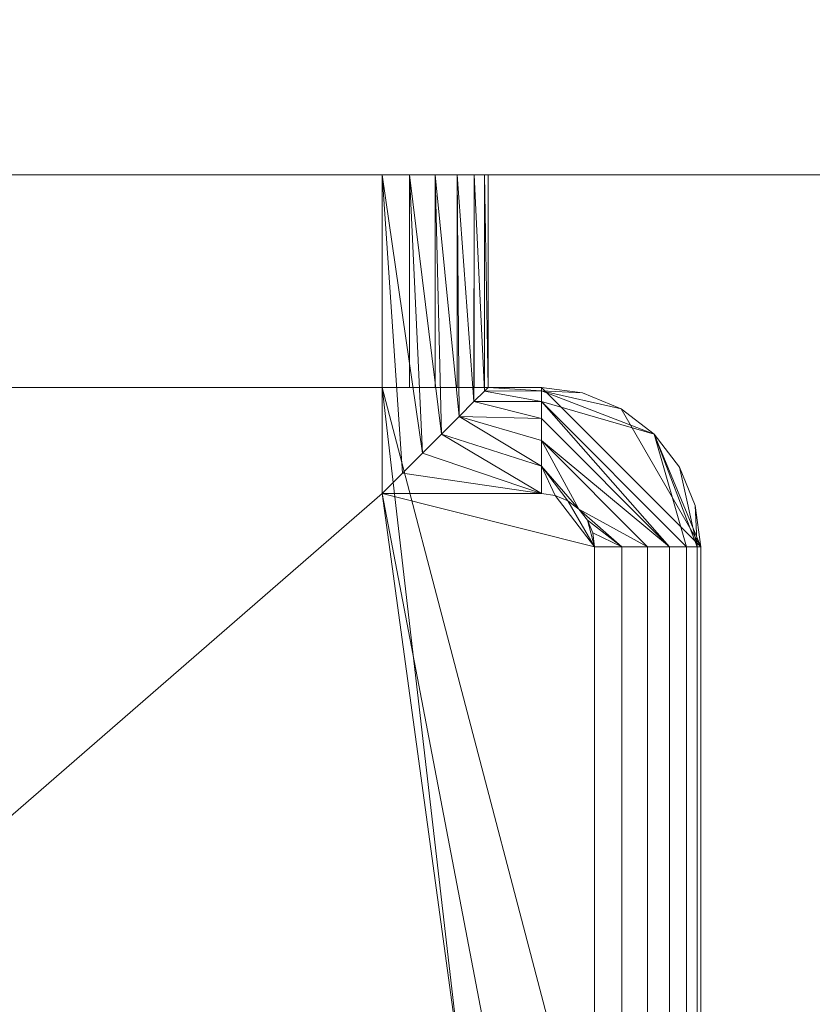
# Model space of a CAD drawing. Header units: millimetres. Extents: x -15489 to 15034, y -13406 to 13375.
# Tile 32 of 35: x -340 to -265, y -2468 to -2376. Entities that reach past the tile are written whole.
import ezdxf

# ---------------------------------------------------------------- set-up
doc = ezdxf.new("R2010")
doc.units = ezdxf.units.MM
doc.layers.add('A-WALL', color=113, linetype='Continuous', lineweight=9)
doc.layers.add('P-SANR-FIXT', color=6, linetype='Continuous', lineweight=9)

# ---------------------------------------------------------------- blocks, each defined once
blk = doc.blocks.new('FFAS4955-701440BT0_REVIT - EasySET_ Exposed Shower Auto Temperature-392283-_3D_')
at = {"layer": 'P-SANR-FIXT'}
mesh = blk.add_polyface(dxfattribs=at)
corners = [(-1, 100, 109), (251, 100, 109), (251, 120, 109), (266, 120, 109), (269.882, 120.511, 109), (273.5, 122.01, 109), (276.607, 124.393, 109), (278.99, 127.5, 109), (280.489, 131.118, 109), (281, 135, 109), (281, 234.5, 109), (280.489, 238.382, 109), (278.99, 242, 109), (276.607, 245.107, 109), (273.5, 247.49, 109), (269.882, 248.989, 109), (266, 249.5, 109), (-16, 249.5, 109), (-19.882, 248.989, 109), (-23.5, 247.49, 109), (-26.607, 245.107, 109), (-28.99, 242, 109), (-30.489, 238.382, 109), (-31, 234.5, 109), (-31, 135, 109), (-30.489, 131.118, 109), (-28.99, 127.5, 109), (-26.607, 124.393, 109), (-23.5, 122.01, 109), (-19.882, 120.511, 109), (-16, 120, 109), (-1, 120, 109)]
mesh.append_faces([[corners[k] for k in face] for face in [(13, 10, 11, 12)]], dxfattribs={"vtx0": -1})
mesh.append_faces([[corners[k] for k in face] for face in [(5, 9, 4)]], dxfattribs={"vtx0": -1, "vtx1": -1})
mesh.append_faces([[corners[k] for k in face] for face in [(17, 31, 2, 16), (16, 2, 10, 15)]], dxfattribs={"vtx0": -1, "vtx1": -1, "vtx2": -1})
mesh.append_faces([[corners[k] for k in face] for face in [(24, 27, 28), (24, 30, 31, 23), (2, 9, 10)]], dxfattribs={"vtx0": -1, "vtx2": -1})
mesh.append_faces([[corners[k] for k in face] for face in [(9, 2, 3, 4), (24, 28, 29, 30), (23, 18, 19, 20)]], dxfattribs={"vtx0": -1, "vtx3": -1})
mesh.append_faces([[corners[k] for k in face] for face in [(26, 27, 24, 25), (8, 9, 7)]], dxfattribs={"vtx1": -1})
mesh.append_faces([[corners[k] for k in face] for face in [(6, 7, 9, 5), (14, 15, 10, 13)]], dxfattribs={"vtx1": -1, "vtx2": -1})
mesh.append_faces([[corners[k] for k in face] for face in [(17, 18, 23, 31)]], dxfattribs={"vtx1": -1, "vtx2": -1, "vtx3": -1})
mesh.append_faces([[corners[k] for k in face] for face in [(0, 1, 2, 31)]], dxfattribs={"vtx2": -1})
mesh.append_faces([[corners[k] for k in face] for face in [(20, 21, 22, 23)]], dxfattribs={"vtx3": -1})
mesh = blk.add_polyface(dxfattribs=at)
corners = [(251, 100, 54), (-1, 100, 54), (-1, 130, 54), (-16, 130, 54), (-17.294, 130.17, 54), (-18.5, 130.67, 54), (-19.536, 131.464, 54), (-20.33, 132.5, 54), (-20.83, 133.706, 54), (-21, 135, 54), (-21, 234.5, 54), (-20.83, 235.794, 54), (-20.33, 237, 54), (-19.536, 238.036, 54), (-18.5, 238.83, 54), (-17.294, 239.33, 54), (-16, 239.5, 54), (125, 239.5, 54), (266, 239.5, 54), (267.294, 239.33, 54), (268.5, 238.83, 54), (269.536, 238.036, 54), (270.33, 237, 54), (270.83, 235.794, 54), (271, 234.5, 54), (271, 135, 54), (270.83, 133.706, 54), (270.33, 132.5, 54), (269.536, 131.464, 54), (268.5, 130.67, 54), (267.294, 130.17, 54), (266, 130, 54), (251, 130, 54)]
mesh.append_faces([[corners[k] for k in face] for face in [(13, 10, 11, 12)]], dxfattribs={"vtx0": -1})
mesh.append_faces([[corners[k] for k in face] for face in [(5, 9, 4)]], dxfattribs={"vtx0": -1, "vtx1": -1})
mesh.append_faces([[corners[k] for k in face] for face in [(16, 2, 10, 15), (18, 24, 32, 17)]], dxfattribs={"vtx0": -1, "vtx1": -1, "vtx2": -1})
mesh.append_faces([[corners[k] for k in face] for face in [(17, 32, 0), (25, 28, 29), (25, 31, 32, 24), (24, 20, 21)]], dxfattribs={"vtx0": -1, "vtx2": -1})
mesh.append_faces([[corners[k] for k in face] for face in [(9, 2, 3, 4), (17, 0, 1, 2), (25, 29, 30, 31), (24, 18, 19, 20)]], dxfattribs={"vtx0": -1, "vtx3": -1})
mesh.append_faces([[corners[k] for k in face] for face in [(27, 28, 25, 26), (8, 9, 7)]], dxfattribs={"vtx1": -1})
mesh.append_faces([[corners[k] for k in face] for face in [(6, 7, 9, 5), (14, 15, 10, 13), (16, 17, 2), (9, 10, 2)]], dxfattribs={"vtx1": -1, "vtx2": -1})
mesh.append_faces([[corners[k] for k in face] for face in [(21, 22, 23, 24)]], dxfattribs={"vtx3": -1})
mesh = blk.add_polyface(dxfattribs=at)
corners = [(-21, 135, 54), (-23.588, 135, 54.341), (-26, 135, 55.34), (-28.071, 135, 56.929), (-29.66, 135, 59), (-30.659, 135, 61.412), (-31, 135, 64), (-31, 234.5, 64), (-30.659, 234.5, 61.412), (-29.66, 234.5, 59), (-28.071, 234.5, 56.929), (-26, 234.5, 55.34), (-23.588, 234.5, 54.341), (-21, 234.5, 54)]
mesh.append_faces([[corners[k] for k in face] for face in [(3, 10, 11, 2)]], dxfattribs={"vtx0": -1, "vtx2": -1})
mesh.append_faces([[corners[k] for k in face] for face in [(8, 9, 4, 5), (3, 4, 9, 10), (11, 12, 1, 2)]], dxfattribs={"vtx1": -1, "vtx3": -1})
mesh.append_faces([[corners[k] for k in face] for face in [(6, 7, 8, 5)]], dxfattribs={"vtx2": -1})
mesh.append_faces([[corners[k] for k in face] for face in [(12, 13, 0, 1)]], dxfattribs={"vtx3": -1})
mesh = blk.add_polyface(dxfattribs=at)
corners = [(-31, 234.5, 109), (-31, 234.5, 64), (-31, 135, 64), (-31, 135, 109)]
mesh.append_faces([[corners[k] for k in face] for face in [(0, 1, 2, 3)]])
mesh = blk.add_polyface(dxfattribs=at)
corners = [(-16, 130, 54), (-16, 127.412, 54.341), (-16, 125, 55.34), (-16, 122.929, 56.929), (-16, 121.34, 59), (-16, 120.341, 61.412), (-16, 120, 64), (-19.882, 120.511, 64), (-23.5, 122.01, 64), (-26.607, 124.393, 64), (-28.99, 127.5, 64), (-30.489, 131.118, 64), (-31, 135, 64), (-30.659, 135, 61.412), (-29.66, 135, 59), (-28.071, 135, 56.929), (-26, 135, 55.34), (-23.588, 135, 54.341), (-21, 135, 54), (-20.83, 133.706, 54), (-20.33, 132.5, 54), (-19.536, 131.464, 54), (-18.5, 130.67, 54), (-17.294, 130.17, 54)]
mesh.append_faces([[corners[k] for k in face] for face in [(13, 11, 12)]], dxfattribs={"vtx0": -1})
mesh.append_faces([[corners[k] for k in face] for face in [(3, 15, 2), (2, 21, 1), (15, 4, 14), (16, 2, 15), (17, 21, 16), (10, 13, 9)]], dxfattribs={"vtx0": -1, "vtx1": -1})
mesh.append_faces([[corners[k] for k in face] for face in [(14, 4, 9), (2, 16, 21)]], dxfattribs={"vtx0": -1, "vtx1": -1, "vtx2": -1})
mesh.append_faces([[corners[k] for k in face] for face in [(4, 5, 9), (8, 9, 5), (7, 8, 5), (3, 4, 15), (21, 22, 1), (22, 23, 1), (10, 11, 13), (13, 14, 9), (20, 21, 17), (19, 20, 17)]], dxfattribs={"vtx1": -1, "vtx2": -1})
mesh.append_faces([[corners[k] for k in face] for face in [(5, 6, 7), (23, 0, 1), (17, 18, 19)]], dxfattribs={"vtx2": -1})
mesh = blk.add_polyface(dxfattribs=at)
corners = [(-16, 120, 109), (-19.882, 120.511, 109), (-23.5, 122.01, 109), (-26.607, 124.393, 109), (-28.99, 127.5, 109), (-30.489, 131.118, 109), (-31, 135, 109), (-31, 135, 64), (-30.489, 131.118, 64), (-28.99, 127.5, 64), (-26.607, 124.393, 64), (-23.5, 122.01, 64), (-19.882, 120.511, 64), (-16, 120, 64)]
mesh.append_faces([[corners[k] for k in face] for face in [(1, 12, 13, 0)]], dxfattribs={"vtx0": -1})
mesh.append_faces([[corners[k] for k in face] for face in [(5, 8, 9, 4), (4, 9, 10, 3), (2, 11, 12, 1), (11, 2, 3, 10)]], dxfattribs={"vtx0": -1, "vtx2": -1})
mesh.append_faces([[corners[k] for k in face] for face in [(6, 7, 8, 5)]], dxfattribs={"vtx2": -1})
mesh = blk.add_polyface(dxfattribs=at)
corners = [(-16, 120, 64), (-16, 120.341, 61.412), (-16, 121.34, 59), (-16, 122.929, 56.929), (-16, 125, 55.34), (-16, 127.412, 54.341), (-16, 130, 54), (-1, 130, 54), (-2.92, 128.08, 54.186), (-4.804, 126.196, 54.752), (-6.605, 124.395, 55.718), (-8.256, 122.744, 57.119), (-9.655, 121.345, 58.991), (-10.637, 120.363, 61.331), (-11, 120, 64)]
mesh.append_faces([[corners[k] for k in face] for face in [(13, 2, 12), (5, 11, 4), (9, 6, 8), (4, 11, 3)]], dxfattribs={"vtx0": -1, "vtx1": -1})
mesh.append_faces([[corners[k] for k in face] for face in [(3, 11, 12), (12, 2, 3), (5, 10, 11)]], dxfattribs={"vtx0": -1, "vtx2": -1})
mesh.append_faces([[corners[k] for k in face] for face in [(0, 1, 14), (7, 8, 6)]], dxfattribs={"vtx1": -1})
mesh.append_faces([[corners[k] for k in face] for face in [(1, 2, 13), (13, 14, 1), (5, 6, 10), (9, 10, 6)]], dxfattribs={"vtx1": -1, "vtx2": -1})
mesh = blk.add_polyface(dxfattribs=at)
corners = [(-1, 100, 54), (-3.588, 100, 54.341), (-6, 100, 55.34), (-8.071, 100, 56.929), (-9.66, 100, 59), (-10.659, 100, 61.412), (-11, 100, 64), (-11, 120, 64), (-10.637, 120.363, 61.331), (-9.655, 121.345, 58.991), (-8.256, 122.744, 57.119), (-6.605, 124.395, 55.718), (-4.804, 126.196, 54.752), (-2.92, 128.08, 54.186), (-1, 130, 54)]
mesh.append_faces([[corners[k] for k in face] for face in [(4, 9, 3)]], dxfattribs={"vtx0": -1, "vtx1": -1})
mesh.append_faces([[corners[k] for k in face] for face in [(5, 7, 8), (8, 4, 5), (10, 2, 3), (2, 10, 11)]], dxfattribs={"vtx0": -1, "vtx2": -1})
mesh.append_faces([[corners[k] for k in face] for face in [(6, 7, 5)]], dxfattribs={"vtx1": -1})
mesh.append_faces([[corners[k] for k in face] for face in [(8, 9, 4), (9, 10, 3), (11, 12, 1), (12, 13, 0), (1, 2, 11), (0, 1, 12)]], dxfattribs={"vtx1": -1, "vtx2": -1})
mesh.append_faces([[corners[k] for k in face] for face in [(13, 14, 0)]], dxfattribs={"vtx2": -1})
mesh = blk.add_polyface(dxfattribs=at)
corners = [(-16, 120, 109), (-16, 120, 64), (-11, 120, 64), (-11, 120, 99), (-10.659, 120, 101.588), (-9.66, 120, 104), (-8.071, 120, 106.071), (-6, 120, 107.66), (-3.588, 120, 108.659), (-1, 120, 109), (266, 120, 64), (266, 120, 109), (251, 120, 109), (253.588, 120, 108.659), (256, 120, 107.66), (258.071, 120, 106.071), (259.66, 120, 104), (260.659, 120, 101.588), (261, 120, 99), (261, 120, 64)]
mesh.append_faces([[corners[k] for k in face] for face in [(6, 0, 5), (14, 11, 13), (18, 11, 17)]], dxfattribs={"vtx0": -1, "vtx1": -1})
mesh.append_faces([[corners[k] for k in face] for face in [(0, 6, 7), (11, 14, 15), (11, 15, 16)]], dxfattribs={"vtx0": -1, "vtx2": -1})
mesh.append_faces([[corners[k] for k in face] for face in [(12, 13, 11)]], dxfattribs={"vtx1": -1})
mesh.append_faces([[corners[k] for k in face] for face in [(7, 8, 0), (4, 5, 0), (16, 17, 11)]], dxfattribs={"vtx1": -1, "vtx2": -1})
mesh.append_faces([[corners[k] for k in face] for face in [(3, 4, 0, 1)]], dxfattribs={"vtx1": -1, "vtx3": -1})
mesh.append_faces([[corners[k] for k in face] for face in [(8, 9, 0), (1, 2, 3)]], dxfattribs={"vtx2": -1})
mesh.append_faces([[corners[k] for k in face] for face in [(18, 19, 10, 11)]], dxfattribs={"vtx3": -1})
mesh = blk.add_polyface(dxfattribs=at)
corners = [(-11, 100, 99), (-10.659, 100, 101.588), (-9.66, 100, 104), (-8.071, 100, 106.071), (-6, 100, 107.66), (-3.588, 100, 108.659), (-1, 100, 109), (-1, 120, 109), (-3.588, 120, 108.659), (-6, 120, 107.66), (-8.071, 120, 106.071), (-9.66, 120, 104), (-10.659, 120, 101.588), (-11, 120, 99)]
mesh.append_faces([[corners[k] for k in face] for face in [(7, 8, 5, 6)]], dxfattribs={"vtx1": -1})
mesh.append_faces([[corners[k] for k in face] for face in [(8, 9, 4, 5), (3, 4, 9, 10), (11, 12, 1, 2), (2, 3, 10, 11)]], dxfattribs={"vtx1": -1, "vtx3": -1})
mesh.append_faces([[corners[k] for k in face] for face in [(12, 13, 0, 1)]], dxfattribs={"vtx3": -1})
mesh = blk.add_polyface(dxfattribs=at)
corners = [(-11, 100, 99), (-11, 120, 99), (-11, 120, 64), (-11, 100, 64)]
mesh.append_faces([[corners[k] for k in face] for face in [(0, 1, 2, 3)]])
mesh = blk.add_polyface(dxfattribs=at)
corners = [(-1, 100, 109), (-3.588, 100, 108.659), (-6, 100, 107.66), (-8.071, 100, 106.071), (-9.66, 100, 104), (-10.659, 100, 101.588), (-11, 100, 99), (-11, 100, 64), (-10.659, 100, 61.412), (-9.66, 100, 59), (-8.071, 100, 56.929), (-6, 100, 55.34), (-3.588, 100, 54.341), (-1, 100, 54), (251, 100, 54), (253.588, 100, 54.341), (256, 100, 55.34), (258.071, 100, 56.929), (259.66, 100, 59), (260.659, 100, 61.412), (261, 100, 64), (261, 100, 99), (260.659, 100, 101.588), (259.66, 100, 104), (258.071, 100, 106.071), (256, 100, 107.66), (253.588, 100, 108.659), (251, 100, 109)]
mesh.append_faces([[corners[k] for k in face] for face in [(18, 15, 16, 17), (12, 10, 11), (25, 23, 24)]], dxfattribs={"vtx0": -1})
mesh.append_faces([[corners[k] for k in face] for face in [(7, 13, 6)]], dxfattribs={"vtx0": -1, "vtx1": -1})
mesh.append_faces([[corners[k] for k in face] for face in [(0, 3, 6)]], dxfattribs={"vtx0": -1, "vtx1": -1, "vtx2": -1})
mesh.append_faces([[corners[k] for k in face] for face in [(20, 14, 15)]], dxfattribs={"vtx0": -1, "vtx2": -1})
mesh.append_faces([[corners[k] for k in face] for face in [(27, 13, 14, 20), (13, 27, 0, 6)]], dxfattribs={"vtx0": -1, "vtx2": -1, "vtx3": -1})
mesh.append_faces([[corners[k] for k in face] for face in [(26, 27, 25)]], dxfattribs={"vtx1": -1})
mesh.append_faces([[corners[k] for k in face] for face in [(21, 22, 27, 20)]], dxfattribs={"vtx1": -1, "vtx2": -1})
mesh.append_faces([[corners[k] for k in face] for face in [(22, 23, 25, 27)]], dxfattribs={"vtx1": -1, "vtx2": -1, "vtx3": -1})
mesh.append_faces([[corners[k] for k in face] for face in [(12, 13, 7, 8)]], dxfattribs={"vtx1": -1, "vtx3": -1})
mesh.append_faces([[corners[k] for k in face] for face in [(4, 5, 6, 3)]], dxfattribs={"vtx2": -1})
mesh.append_faces([[corners[k] for k in face] for face in [(18, 19, 20, 15), (8, 9, 10, 12)]], dxfattribs={"vtx2": -1, "vtx3": -1})
mesh.append_faces([[corners[k] for k in face] for face in [(0, 1, 2, 3)]], dxfattribs={"vtx3": -1})

msp = doc.modelspace()

# ---------------------------------------------------------------- block references
at = {"layer": 'P-SANR-FIXT', "rotation": 180}
msp.add_blockref('FFAS4955-701440BT0_REVIT - EasySET_ Exposed Shower Auto Temperature-392283-_3D_', (-306.869, -2290.122), dxfattribs=at)

# ---------------------------------------------------------------- meshes
at = {"layer": 'A-WALL'}
mesh = msp.add_polyface(dxfattribs=at)
corners = [(-4087.869, -2390.122), (-4087.869, -2190.122), (4312.131, -2190.122), (4312.131, -2390.122)]
mesh.append_faces([[corners[k] for k in face] for face in [(0, 1, 2, 3)]])
mesh = msp.add_polyface(dxfattribs=at)
corners = [(4312.131, -2390.122, 8000), (4312.131, -2190.122, 8000), (-4087.869, -2190.122, 8000), (-4087.869, -2390.122, 8000)]
mesh.append_faces([[corners[k] for k in face] for face in [(0, 1, 2, 3)]])
mesh = msp.add_polyface(dxfattribs=at)
corners = [(4312.131, -2390.122), (4312.131, -2390.122, 8000), (-4087.869, -2390.122, 8000), (-4087.869, -2390.122)]
mesh.append_faces([[corners[k] for k in face] for face in [(0, 1, 2, 3)]])

doc.saveas('drawing.dxf')
